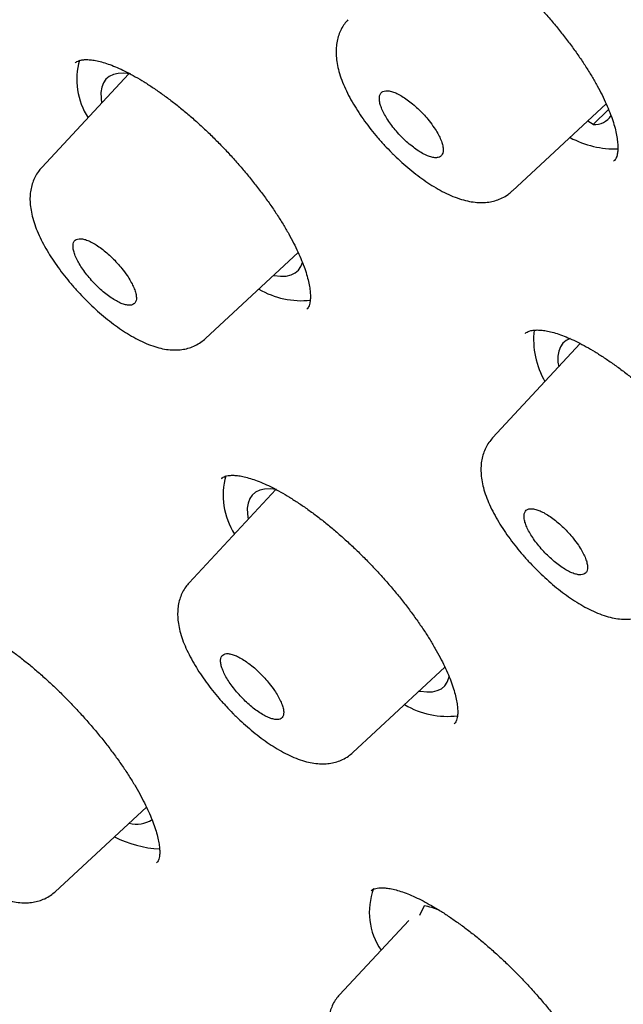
# Model space of a CAD drawing. Header units: millimetres. Extents: x 8 to 1128, y 12 to 2387.
# Tile 28 of 90: x 752 to 760, y 812 to 825. Entities that reach past the tile are written whole.
import ezdxf

# ---------------------------------------------------------------- set-up
doc = ezdxf.new("R2010")
doc.units = ezdxf.units.MM

msp = doc.modelspace()

# ---------------------------------------------------------------- linework, layer by layer
at = {"color": 7, "linetype": 'Continuous', "lineweight": 30}
for p, q in [((752.97, 824.069), (752.968, 824.067)), ((753.685, 823.922), (752.524, 822.674)), ((758.788, 822.363), (760.038, 823.52)), ((759.865, 823.248), (760.069, 823.445)), ((759.865, 823.248), (759.791, 823.291)), ((760.137, 822.759), (760.14, 822.762)), ((754.704, 820.399), (755.939, 821.542)), ((756.051, 820.788), (756.053, 820.791)), ((759.692, 820.332), (758.525, 819.077)), ((755.641, 818.39), (754.487, 817.15)), ((756.665, 814.891), (757.891, 816.025)), ((758.015, 815.275), (758.017, 815.278)), ((752.704, 813.04), (753.919, 814.165)), ((754.054, 813.424), (754.056, 813.427)), ((757.614, 812.853), (757.552, 812.724)), ((757.408, 812.656), (756.487, 811.667))]:
    msp.add_line(p, q, dxfattribs=at)
at = {"color": 7, "linetype": 'Continuous', "lineweight": 30, "flags": 128}
for points in [[(753.706, 823.919), (753.701, 823.92), (753.618, 823.928), (753.544, 823.925), (753.479, 823.911), (753.424, 823.885), (753.38, 823.848), (753.346, 823.8), (753.324, 823.742), (753.313, 823.674), (753.314, 823.596), (753.322, 823.532)], [(755.611, 821.238), (755.619, 821.237), (755.702, 821.228), (755.777, 821.231), (755.842, 821.246), (755.896, 821.272), (755.941, 821.309), (755.974, 821.356), (755.995, 821.41)], [(759.558, 820.4), (759.505, 820.374), (759.461, 820.337), (759.427, 820.29), (759.405, 820.231), (759.395, 820.163), (759.395, 820.086), (759.404, 820.022)], [(755.648, 818.389), (755.565, 818.398), (755.491, 818.395), (755.426, 818.38), (755.371, 818.354), (755.327, 818.317), (755.293, 818.269), (755.271, 818.211), (755.26, 818.143), (755.261, 818.065), (755.271, 817.993)], [(757.549, 815.709), (757.566, 815.706), (757.649, 815.698), (757.724, 815.701), (757.789, 815.715), (757.843, 815.741), (757.888, 815.778), (757.921, 815.826), (757.943, 815.884), (757.947, 815.899)]]:
    msp.add_lwpolyline(points, dxfattribs=at)
at = {"color": 7, "linetype": 'Continuous', "lineweight": 30}
for centre, radius, start, end in [((753.938, 823.848), 0.947, 164.399, 212.6946), ((759.884, 823.507), 0.26, 265.7676, 326.9852), ((760.166, 824.223), 1.302, 242.0469, 271.2865), ((755.983, 822.034), 1.131, 239.8418, 276.0547), ((760.206, 820.393), 1.136, 173.992, 209.9472), ((755.888, 818.316), 0.95, 164.3155, 212.991), ((757.923, 816.491), 1.118, 239.422, 277.0611), ((753.787, 814.334), 0.394, 255.7036, 301.7973), ((754.139, 814.993), 1.382, 242.1522, 268.1753), ((757.783, 812.767), 0.899, 159.597, 214.2864), ((757.379, 811.67), 1.206, 68.9805, 78.7594)]:
    msp.add_arc(centre, radius, start, end, dxfattribs=at)
for points, knots in [([(826.575, 770.551), (826.597, 770.574), (826.69, 770.672), (826.844, 770.854), (827.038, 771.097), (827.221, 771.35), (827.395, 771.613), (827.558, 771.885), (827.712, 772.166), (827.856, 772.456), (827.989, 772.756), (828.113, 773.065), (828.227, 773.383), (828.33, 773.71), (828.423, 774.047), (828.505, 774.393), (828.577, 774.747), (828.638, 775.11), (828.688, 775.482), (828.728, 775.863), (828.757, 776.252), (828.775, 776.649), (828.782, 777.054), (828.779, 777.466), (828.764, 777.887), (828.739, 778.314), (828.704, 778.75), (828.657, 779.192), (828.601, 779.641), (828.533, 780.097), (828.455, 780.559), (828.367, 781.028), (828.268, 781.504), (828.159, 781.986), (828.039, 782.473), (827.91, 782.967), (827.77, 783.467), (827.621, 783.972), (827.461, 784.483), (827.292, 785), (827.112, 785.522), (826.923, 786.049), (826.724, 786.582), (826.516, 787.119), (826.298, 787.662), (826.07, 788.209), (825.833, 788.761), (825.587, 789.317), (825.332, 789.878), (825.067, 790.443), (824.793, 791.012), (824.51, 791.586), (824.218, 792.163), (823.917, 792.744), (823.608, 793.329), (823.289, 793.917), (822.962, 794.508), (822.627, 795.103), (822.283, 795.701), (821.931, 796.301), (821.57, 796.905), (821.201, 797.511), (820.824, 798.119), (820.44, 798.73), (820.047, 799.343), (819.646, 799.958), (819.238, 800.575), (818.822, 801.194), (818.399, 801.814), (817.969, 802.436), (817.531, 803.058), (817.086, 803.683), (816.634, 804.307), (816.175, 804.933), (815.71, 805.56), (815.237, 806.187), (814.759, 806.814), (814.273, 807.441), (813.782, 808.069), (813.284, 808.696), (812.781, 809.323), (812.271, 809.949), (811.756, 810.575), (811.235, 811.2), (810.708, 811.824), (810.176, 812.447), (809.639, 813.069), (809.097, 813.689), (808.55, 814.308), (807.998, 814.925), (807.442, 815.54), (806.881, 816.153), (806.315, 816.764), (805.745, 817.373), (805.172, 817.979), (804.594, 818.582), (804.012, 819.182), (803.427, 819.78), (802.839, 820.374), (802.247, 820.965), (801.651, 821.553), (801.053, 822.137), (800.452, 822.717), (799.848, 823.294), (799.242, 823.866), (798.633, 824.434), (798.022, 824.998), (797.409, 825.557), (796.794, 826.112), (796.177, 826.662), (795.558, 827.207), (794.938, 827.747), (794.317, 828.282), (793.694, 828.811), (793.071, 829.335), (792.446, 829.853), (791.821, 830.366), (791.196, 830.873), (790.57, 831.374), (789.944, 831.868), (789.318, 832.357), (788.692, 832.839), (788.066, 833.315), (787.44, 833.784), (786.816, 834.246), (786.192, 834.701), (785.569, 835.149), (784.946, 835.591), (784.326, 836.025), (783.706, 836.451), (783.088, 836.871), (782.472, 837.282), (781.857, 837.687), (781.245, 838.083), (780.634, 838.471), (780.026, 838.852), (779.421, 839.224), (778.818, 839.589), (778.217, 839.945), (777.62, 840.292), (777.025, 840.632), (776.434, 840.962), (775.846, 841.285), (775.261, 841.598), (774.68, 841.903), (774.103, 842.198), (773.529, 842.485), (772.959, 842.763), (772.394, 843.032), (771.833, 843.291), (771.276, 843.541), (770.724, 843.782), (770.176, 844.014), (769.633, 844.236), (769.095, 844.448), (768.562, 844.651), (768.034, 844.844), (767.511, 845.028), (766.993, 845.201), (766.481, 845.365), (765.975, 845.519), (765.474, 845.662), (764.979, 845.796), (764.49, 845.919), (764.007, 846.033), (763.529, 846.136), (763.059, 846.228), (762.594, 846.311), (762.136, 846.383), (761.685, 846.444), (761.24, 846.494), (760.802, 846.534), (760.372, 846.564), (759.948, 846.582), (759.532, 846.59), (759.123, 846.586), (758.722, 846.572), (758.329, 846.547), (757.943, 846.511), (757.566, 846.464), (757.198, 846.406), (756.838, 846.337), (756.487, 846.258), (756.144, 846.167), (755.811, 846.066), (755.487, 845.954), (755.173, 845.832), (754.868, 845.7), (754.573, 845.557), (754.287, 845.404), (754.011, 845.241), (753.745, 845.069), (753.488, 844.886), (753.256, 844.707), (753.113, 844.583), (753.049, 844.528)], [0, 0, 0, 0, 0.001508, 0.006406, 0.011308, 0.016218, 0.021139, 0.026076, 0.031031, 0.036006, 0.041004, 0.046026, 0.051074, 0.056147, 0.061245, 0.066367, 0.071513, 0.076681, 0.081869, 0.087075, 0.092298, 0.097534, 0.102781, 0.108039, 0.113305, 0.118577, 0.123854, 0.129135, 0.134418, 0.139702, 0.144987, 0.150272, 0.155556, 0.160838, 0.166119, 0.171397, 0.176674, 0.181948, 0.18722, 0.19249, 0.197757, 0.203021, 0.208283, 0.213543, 0.2188, 0.224055, 0.229307, 0.234558, 0.239806, 0.245052, 0.250296, 0.255538, 0.260779, 0.266017, 0.271254, 0.276489, 0.281723, 0.286955, 0.292186, 0.297416, 0.302644, 0.307871, 0.313097, 0.318322, 0.323545, 0.328768, 0.33399, 0.33921, 0.34443, 0.349649, 0.354868, 0.360085, 0.365302, 0.370518, 0.375734, 0.380949, 0.386163, 0.391377, 0.39659, 0.401803, 0.407015, 0.412227, 0.417439, 0.42265, 0.427861, 0.433072, 0.438282, 0.443492, 0.448702, 0.453911, 0.459121, 0.46433, 0.469539, 0.474748, 0.479957, 0.485165, 0.490374, 0.495583, 0.500791, 0.506, 0.511208, 0.516417, 0.521625, 0.526834, 0.532043, 0.537252, 0.542461, 0.54767, 0.552879, 0.558089, 0.563298, 0.568508, 0.573718, 0.578929, 0.58414, 0.589351, 0.594562, 0.599774, 0.604986, 0.610199, 0.615412, 0.620625, 0.625839, 0.631054, 0.636269, 0.641485, 0.646701, 0.651919, 0.657136, 0.662355, 0.667575, 0.672795, 0.678016, 0.683238, 0.688461, 0.693685, 0.69891, 0.704137, 0.709364, 0.714593, 0.719823, 0.725054, 0.730287, 0.735521, 0.740757, 0.745995, 0.751234, 0.756475, 0.761718, 0.766963, 0.77221, 0.777459, 0.78271, 0.787963, 0.793219, 0.798477, 0.803738, 0.809001, 0.814266, 0.819534, 0.824805, 0.830078, 0.835354, 0.840632, 0.845913, 0.851195, 0.85648, 0.861766, 0.867053, 0.872341, 0.877628, 0.882915, 0.8882, 0.893481, 0.898758, 0.90403, 0.909293, 0.914548, 0.919791, 0.925021, 0.930235, 0.935432, 0.940609, 0.945764, 0.950896, 0.956003, 0.961084, 0.96614, 0.97117, 0.976175, 0.981156, 0.986116, 0.991057, 0.995982, 1, 1, 1, 1]), ([(741.677, 831.234), (741.746, 831.29), (741.889, 831.405), (742.116, 831.567), (742.357, 831.724), (742.606, 831.871), (742.865, 832.008), (743.133, 832.135), (743.41, 832.252), (743.696, 832.359), (743.99, 832.457), (744.293, 832.544), (744.605, 832.622), (744.926, 832.69), (745.255, 832.748), (745.592, 832.796), (745.938, 832.834), (746.292, 832.862), (746.654, 832.88), (747.024, 832.888), (747.402, 832.887), (747.789, 832.875), (748.183, 832.853), (748.585, 832.822), (748.995, 832.78), (749.412, 832.728), (749.836, 832.667), (750.268, 832.595), (750.708, 832.514), (751.154, 832.422), (751.607, 832.321), (752.068, 832.21), (752.535, 832.089), (753.008, 831.958), (753.488, 831.817), (753.975, 831.667), (754.468, 831.506), (754.966, 831.336), (755.471, 831.157), (755.982, 830.967), (756.498, 830.768), (757.02, 830.56), (757.547, 830.342), (758.08, 830.115), (758.618, 829.878), (759.16, 829.632), (759.708, 829.377), (760.26, 829.112), (760.816, 828.839), (761.378, 828.556), (761.943, 828.264), (762.512, 827.964), (763.085, 827.655), (763.662, 827.337), (764.243, 827.01), (764.827, 826.675), (765.414, 826.331), (766.005, 825.979), (766.598, 825.619), (767.195, 825.25), (767.793, 824.874), (768.395, 824.489), (768.999, 824.097), (769.605, 823.696), (770.212, 823.288), (770.822, 822.873), (771.434, 822.45), (772.047, 822.02), (772.661, 821.582), (773.276, 821.137), (773.893, 820.686), (774.51, 820.227), (775.128, 819.762), (775.747, 819.29), (776.366, 818.811), (776.985, 818.327), (777.604, 817.835), (778.223, 817.338), (778.842, 816.835), (779.46, 816.326), (780.078, 815.811), (780.695, 815.291), (781.311, 814.765), (781.926, 814.234), (782.539, 813.698), (783.151, 813.156), (783.762, 812.61), (784.37, 812.059), (784.977, 811.504), (785.582, 810.944), (786.184, 810.38), (786.784, 809.811), (787.381, 809.239), (787.976, 808.663), (788.567, 808.083), (789.156, 807.5), (789.742, 806.913), (790.324, 806.323), (790.902, 805.73), (791.477, 805.134), (792.048, 804.536), (792.615, 803.934), (793.178, 803.331), (793.737, 802.725), (794.291, 802.117), (794.84, 801.507), (795.385, 800.895), (795.925, 800.282), (796.46, 799.667), (796.99, 799.051), (797.514, 798.434), (798.033, 797.816), (798.547, 797.197), (799.055, 796.578), (799.557, 795.958), (800.053, 795.337), (800.542, 794.717), (801.026, 794.097), (801.503, 793.477), (801.974, 792.857), (802.438, 792.238), (802.895, 791.619), (803.346, 791.001), (803.789, 790.385), (804.226, 789.769), (804.655, 789.155), (805.077, 788.543), (805.491, 787.932), (805.898, 787.323), (806.297, 786.716), (806.688, 786.111), (807.072, 785.509), (807.447, 784.909), (807.814, 784.311), (808.174, 783.717), (808.525, 783.125), (808.867, 782.537), (809.201, 781.952), (809.527, 781.37), (809.844, 780.792), (810.152, 780.218), (810.451, 779.648), (810.742, 779.082), (811.023, 778.52), (811.296, 777.962), (811.559, 777.409), (811.814, 776.861), (812.059, 776.318), (812.295, 775.779), (812.521, 775.246), (812.738, 774.718), (812.946, 774.195), (813.144, 773.678), (813.332, 773.167), (813.511, 772.661), (813.68, 772.162), (813.839, 771.668), (813.989, 771.181), (814.129, 770.701), (814.259, 770.226), (814.379, 769.759), (814.49, 769.298), (814.59, 768.844), (814.681, 768.397), (814.762, 767.958), (814.833, 767.525), (814.893, 767.1), (814.944, 766.683), (814.985, 766.273), (815.016, 765.871), (815.037, 765.476), (815.048, 765.09), (815.049, 764.711), (815.041, 764.341), (815.022, 763.979), (814.993, 763.625), (814.955, 763.279), (814.907, 762.942), (814.848, 762.614), (814.78, 762.294), (814.703, 761.982), (814.615, 761.68), (814.517, 761.386), (814.41, 761.101), (814.293, 760.824), (814.166, 760.557), (814.03, 760.299), (813.883, 760.049), (813.727, 759.809), (813.563, 759.579), (813.447, 759.435), (813.389, 759.364)], [0, 0, 0, 0, 0.005048, 0.010413, 0.015773, 0.021128, 0.026476, 0.031818, 0.037153, 0.042481, 0.047802, 0.053117, 0.058426, 0.063729, 0.069028, 0.074323, 0.079613, 0.084901, 0.090186, 0.095469, 0.100751, 0.106031, 0.11131, 0.116588, 0.121866, 0.127144, 0.132422, 0.1377, 0.142977, 0.148255, 0.153534, 0.158813, 0.164092, 0.169372, 0.174652, 0.179933, 0.185214, 0.190496, 0.195778, 0.201061, 0.206344, 0.211628, 0.216912, 0.222197, 0.227482, 0.232768, 0.238054, 0.243341, 0.248628, 0.253915, 0.259203, 0.264491, 0.269779, 0.275068, 0.280357, 0.285647, 0.290936, 0.296226, 0.301517, 0.306807, 0.312098, 0.317389, 0.32268, 0.327971, 0.333263, 0.338554, 0.343846, 0.349138, 0.354431, 0.359723, 0.365016, 0.370308, 0.375601, 0.380894, 0.386187, 0.39148, 0.396773, 0.402067, 0.40736, 0.412654, 0.417947, 0.423241, 0.428534, 0.433828, 0.439122, 0.444416, 0.44971, 0.455004, 0.460298, 0.465592, 0.470886, 0.47618, 0.481474, 0.486769, 0.492063, 0.497357, 0.502651, 0.507945, 0.513239, 0.518534, 0.523828, 0.529122, 0.534416, 0.53971, 0.545004, 0.550298, 0.555592, 0.560886, 0.56618, 0.571474, 0.576768, 0.582062, 0.587355, 0.592649, 0.597942, 0.603236, 0.608529, 0.613822, 0.619116, 0.624409, 0.629702, 0.634994, 0.640287, 0.64558, 0.650872, 0.656164, 0.661457, 0.666748, 0.67204, 0.677332, 0.682623, 0.687914, 0.693205, 0.698496, 0.703787, 0.709077, 0.714367, 0.719657, 0.724946, 0.730236, 0.735525, 0.740813, 0.746101, 0.751389, 0.756677, 0.761964, 0.767251, 0.772537, 0.777823, 0.783108, 0.788393, 0.793678, 0.798962, 0.804246, 0.809529, 0.814811, 0.820093, 0.825374, 0.830655, 0.835936, 0.841215, 0.846495, 0.851774, 0.857052, 0.86233, 0.867607, 0.872885, 0.878162, 0.883439, 0.888716, 0.893994, 0.899271, 0.90455, 0.909829, 0.91511, 0.920392, 0.925677, 0.930964, 0.936254, 0.941548, 0.946845, 0.952148, 0.957456, 0.96277, 0.96809, 0.973417, 0.978751, 0.984092, 0.98944, 0.994794, 1, 1, 1, 1]), ([(740.12, 832.124), (740.1, 832.104), (740.011, 832.012), (739.861, 831.838), (739.672, 831.603), (739.493, 831.358), (739.323, 831.103), (739.163, 830.839), (739.013, 830.566), (738.873, 830.284), (738.743, 829.993), (738.623, 829.692), (738.513, 829.382), (738.413, 829.063), (738.324, 828.735), (738.245, 828.399), (738.175, 828.053), (738.117, 827.699), (738.069, 827.336), (738.031, 826.965), (738.003, 826.586), (737.986, 826.199), (737.98, 825.803), (737.984, 825.4), (737.998, 824.989), (738.023, 824.57), (738.058, 824.144), (738.104, 823.711), (738.16, 823.27), (738.226, 822.823), (738.302, 822.368), (738.389, 821.907), (738.486, 821.439), (738.593, 820.964), (738.71, 820.483), (738.837, 819.996), (738.974, 819.503), (739.121, 819.003), (739.278, 818.497), (739.445, 817.986), (739.621, 817.469), (739.808, 816.946), (740.004, 816.418), (740.209, 815.885), (740.424, 815.346), (740.649, 814.803), (740.883, 814.254), (741.126, 813.701), (741.379, 813.142), (741.641, 812.58), (741.912, 812.013), (742.192, 811.442), (742.481, 810.866), (742.779, 810.287), (743.086, 809.704), (743.402, 809.117), (743.726, 808.526), (744.059, 807.932), (744.4, 807.335), (744.75, 806.735), (745.108, 806.132), (745.475, 805.526), (745.849, 804.917), (746.232, 804.306), (746.623, 803.693), (747.021, 803.077), (747.427, 802.459), (747.841, 801.84), (748.262, 801.218), (748.691, 800.595), (749.127, 799.971), (749.57, 799.345), (750.02, 798.719), (750.478, 798.091), (750.942, 797.463), (751.413, 796.834), (751.89, 796.204), (752.374, 795.574), (752.865, 794.944), (753.361, 794.314), (753.864, 793.685), (754.372, 793.055), (754.887, 792.426), (755.407, 791.798), (755.933, 791.171), (756.464, 790.544), (757.001, 789.919), (757.543, 789.295), (758.089, 788.672), (758.641, 788.051), (759.198, 787.432), (759.759, 786.815), (760.324, 786.2), (760.894, 785.587), (761.468, 784.976), (762.046, 784.368), (762.628, 783.763), (763.214, 783.16), (763.803, 782.561), (764.396, 781.965), (764.992, 781.372), (765.591, 780.783), (766.193, 780.197), (766.798, 779.615), (767.405, 779.037), (768.016, 778.463), (768.628, 777.893), (769.243, 777.328), (769.859, 776.767), (770.478, 776.211), (771.098, 775.66), (771.72, 775.113), (772.343, 774.572), (772.968, 774.036), (773.593, 773.505), (774.22, 772.98), (774.847, 772.46), (775.475, 771.947), (776.103, 771.439), (776.732, 770.937), (777.36, 770.441), (777.989, 769.952), (778.618, 769.469), (779.246, 768.992), (779.873, 768.523), (780.5, 768.059), (781.127, 767.603), (781.752, 767.154), (782.376, 766.712), (782.869, 766.368), (783.154, 766.171), (783.232, 766.117)], [0, 0, 0, 0, 0.0021341, 0.009725, 0.0173188, 0.0249193, 0.03253, 0.0401538, 0.0477936, 0.0554515, 0.0631289, 0.0708269, 0.078546, 0.086286, 0.0940463, 0.101826, 0.1096238, 0.1174381, 0.1252674, 0.1331099, 0.1409638, 0.1488275, 0.1566995, 0.1645782, 0.1724623, 0.1803505, 0.1882419, 0.1961354, 0.2040303, 0.211926, 0.2198217, 0.2277169, 0.2356113, 0.2435046, 0.2513965, 0.259287, 0.2671757, 0.2750628, 0.282948, 0.2908314, 0.2987129, 0.3065926, 0.3144704, 0.3223464, 0.3302207, 0.3380932, 0.345964, 0.3538331, 0.3617007, 0.3695668, 0.3774313, 0.3852945, 0.3931563, 0.4010167, 0.408876, 0.416734, 0.4245908, 0.4324466, 0.4403013, 0.448155, 0.4560077, 0.4638595, 0.4717105, 0.4795606, 0.4874099, 0.4952584, 0.5031063, 0.5109534, 0.5187999, 0.5266458, 0.5344911, 0.5423358, 0.55018, 0.5580237, 0.5658669, 0.5737096, 0.5815519, 0.5893939, 0.5972354, 0.6050766, 0.6129174, 0.620758, 0.6285982, 0.6364381, 0.6442778, 0.6521173, 0.6599565, 0.6677955, 0.6756344, 0.683473, 0.6913115, 0.6991499, 0.7069882, 0.7148263, 0.7226643, 0.7305023, 0.7383402, 0.7461781, 0.7540159, 0.7618537, 0.7696915, 0.7775293, 0.7853672, 0.7932051, 0.801043, 0.808881, 0.816719, 0.8245572, 0.8323955, 0.8402339, 0.8480724, 0.8559111, 0.86375, 0.871589, 0.8794283, 0.8872678, 0.8951075, 0.9029475, 0.9107878, 0.9186284, 0.9264693, 0.9343105, 0.9421521, 0.9499941, 0.9578365, 0.9656793, 0.9735225, 0.9813663, 0.9892105, 0.9970553, 1, 1, 1, 1]), ([(741.444, 830.558), (741.389, 830.494), (741.27, 830.356), (741.099, 830.133), (740.93, 829.892), (740.771, 829.641), (740.621, 829.381), (740.481, 829.111), (740.351, 828.832), (740.231, 828.544), (740.122, 828.247), (740.022, 827.941), (739.932, 827.627), (739.852, 827.303), (739.783, 826.97), (739.724, 826.629), (739.675, 826.28), (739.637, 825.922), (739.608, 825.555), (739.591, 825.181), (739.583, 824.798), (739.586, 824.408), (739.599, 824.01), (739.622, 823.604), (739.656, 823.19), (739.7, 822.77), (739.754, 822.342), (739.818, 821.906), (739.892, 821.464), (739.977, 821.015), (740.072, 820.559), (740.177, 820.096), (740.291, 819.627), (740.416, 819.152), (740.551, 818.67), (740.696, 818.182), (740.85, 817.688), (741.014, 817.188), (741.188, 816.682), (741.372, 816.17), (741.566, 815.653), (741.769, 815.131), (741.981, 814.603), (742.203, 814.071), (742.434, 813.533), (742.675, 812.99), (742.925, 812.443), (743.184, 811.891), (743.452, 811.335), (743.73, 810.774), (744.016, 810.21), (744.311, 809.641), (744.615, 809.068), (744.928, 808.492), (745.25, 807.912), (745.58, 807.329), (745.918, 806.743), (746.265, 806.153), (746.62, 805.561), (746.983, 804.966), (747.355, 804.368), (747.734, 803.768), (748.122, 803.165), (748.517, 802.56), (748.92, 801.954), (749.33, 801.345), (749.748, 800.735), (750.173, 800.123), (750.606, 799.51), (751.045, 798.896), (751.492, 798.281), (751.945, 797.665), (752.405, 797.048), (752.872, 796.431), (753.346, 795.813), (753.826, 795.196), (754.312, 794.578), (754.804, 793.96), (755.302, 793.343), (755.806, 792.726), (756.316, 792.109), (756.831, 791.494), (757.352, 790.879), (757.879, 790.266), (758.41, 789.654), (758.946, 789.043), (759.488, 788.434), (760.034, 787.827), (760.585, 787.221), (761.14, 786.618), (761.699, 786.017), (762.263, 785.418), (762.83, 784.822), (763.402, 784.229), (763.977, 783.638), (764.556, 783.051), (765.138, 782.466), (765.723, 781.886), (766.312, 781.308), (766.903, 780.735), (767.497, 780.165), (768.094, 779.599), (768.694, 779.037), (769.295, 778.48), (769.899, 777.927), (770.504, 777.378), (771.112, 776.834), (771.721, 776.296), (772.332, 775.762), (772.943, 775.233), (773.557, 774.709), (774.171, 774.191), (774.786, 773.679), (775.401, 773.172), (776.017, 772.671), (776.634, 772.177), (777.25, 771.688), (777.867, 771.205), (778.483, 770.729), (779.1, 770.259), (779.715, 769.796), (780.33, 769.34), (780.945, 768.891), (781.558, 768.448), (782.17, 768.013), (782.781, 767.585), (783.39, 767.164), (783.998, 766.75), (784.604, 766.345), (785.208, 765.947), (785.81, 765.556), (786.41, 765.174), (787.007, 764.799), (787.602, 764.433), (788.194, 764.075), (788.783, 763.725), (789.37, 763.383), (789.952, 763.05), (790.532, 762.726), (791.108, 762.41), (791.681, 762.103), (792.249, 761.804), (792.814, 761.515), (793.375, 761.234), (793.931, 760.963), (794.483, 760.701), (795.031, 760.448), (795.574, 760.204), (796.112, 759.969), (796.645, 759.744), (797.173, 759.528), (797.696, 759.322), (798.213, 759.126), (798.725, 758.939), (799.232, 758.762), (799.733, 758.594), (800.227, 758.436), (800.716, 758.289), (801.199, 758.151), (801.676, 758.023), (802.146, 757.905), (802.609, 757.797), (803.066, 757.699), (803.517, 757.611), (803.96, 757.534), (804.397, 757.466), (804.826, 757.409), (805.249, 757.362), (805.663, 757.325), (806.071, 757.299), (806.471, 757.283), (806.863, 757.277), (807.248, 757.281), (807.625, 757.296), (807.993, 757.322), (808.354, 757.357), (808.706, 757.403), (809.05, 757.46), (809.385, 757.527), (809.711, 757.604), (810.029, 757.691), (810.338, 757.789), (810.638, 757.897), (810.929, 758.014), (811.21, 758.142), (811.483, 758.28), (811.746, 758.428), (811.999, 758.586), (812.243, 758.754), (812.475, 758.927), (812.62, 759.05), (812.691, 759.11)], [0, 0, 0, 0, 0.004523, 0.009715, 0.014911, 0.020113, 0.025321, 0.030537, 0.035761, 0.040995, 0.046238, 0.05149, 0.056752, 0.062022, 0.067301, 0.072586, 0.077878, 0.083177, 0.08848, 0.093787, 0.099098, 0.104412, 0.109728, 0.115046, 0.120365, 0.125685, 0.131006, 0.136327, 0.141647, 0.146968, 0.152288, 0.157608, 0.162927, 0.168246, 0.173563, 0.17888, 0.184197, 0.189512, 0.194827, 0.200141, 0.205454, 0.210766, 0.216077, 0.221388, 0.226698, 0.232008, 0.237316, 0.242624, 0.247932, 0.253239, 0.258545, 0.26385, 0.269156, 0.27446, 0.279764, 0.285068, 0.290371, 0.295674, 0.300977, 0.306279, 0.31158, 0.316882, 0.322183, 0.327483, 0.332784, 0.338084, 0.343384, 0.348683, 0.353983, 0.359282, 0.364581, 0.369879, 0.375178, 0.380476, 0.385774, 0.391072, 0.39637, 0.401668, 0.406965, 0.412262, 0.41756, 0.422857, 0.428154, 0.433451, 0.438748, 0.444045, 0.449341, 0.454638, 0.459934, 0.465231, 0.470528, 0.475824, 0.48112, 0.486417, 0.491713, 0.49701, 0.502306, 0.507602, 0.512899, 0.518195, 0.523491, 0.528788, 0.534084, 0.539381, 0.544677, 0.549974, 0.55527, 0.560567, 0.565864, 0.571161, 0.576458, 0.581755, 0.587052, 0.592349, 0.597646, 0.602944, 0.608241, 0.613539, 0.618837, 0.624135, 0.629433, 0.634732, 0.64003, 0.645329, 0.650628, 0.655927, 0.661227, 0.666526, 0.671826, 0.677127, 0.682427, 0.687728, 0.693029, 0.698331, 0.703632, 0.708935, 0.714237, 0.71954, 0.724844, 0.730148, 0.735452, 0.740757, 0.746062, 0.751368, 0.756675, 0.761982, 0.76729, 0.772598, 0.777907, 0.783216, 0.788527, 0.793838, 0.79915, 0.804462, 0.809776, 0.81509, 0.820405, 0.825721, 0.831038, 0.836355, 0.841674, 0.846993, 0.852312, 0.857633, 0.862954, 0.868275, 0.873597, 0.878919, 0.88424, 0.889561, 0.894882, 0.900201, 0.905518, 0.910834, 0.916146, 0.921456, 0.926761, 0.932061, 0.937355, 0.942644, 0.947924, 0.953197, 0.958461, 0.963716, 0.968962, 0.974198, 0.979425, 0.984643, 0.989853, 0.995055, 1, 1, 1, 1]), ([(757.05, 826.034), (757.055, 826.039), (757.066, 826.05), (757.091, 826.063), (757.128, 826.076), (757.175, 826.083), (757.233, 826.085), (757.302, 826.079), (757.38, 826.065), (757.466, 826.041), (757.559, 826.009), (757.659, 825.968), (757.766, 825.917), (757.879, 825.857), (757.997, 825.787), (758.12, 825.709), (758.246, 825.622), (758.374, 825.527), (758.503, 825.424), (758.632, 825.316), (758.759, 825.201), (758.885, 825.082), (759.008, 824.959), (759.129, 824.832), (759.247, 824.7), (759.362, 824.566), (759.471, 824.43), (759.575, 824.293), (759.672, 824.157), (759.762, 824.022), (759.844, 823.89), (759.918, 823.763), (759.982, 823.639), (760.038, 823.52), (760.086, 823.406), (760.125, 823.298), (760.155, 823.197), (760.176, 823.104), (760.188, 823.021), (760.193, 822.949), (760.19, 822.888), (760.182, 822.84), (760.17, 822.804), (760.156, 822.779), (760.146, 822.767), (760.14, 822.762)], [0, 0, 0, 0, 0.018731, 0.044323, 0.067579, 0.089702, 0.113184, 0.136094, 0.158803, 0.181469, 0.204109, 0.226544, 0.249408, 0.272623, 0.296139, 0.319897, 0.343828, 0.367866, 0.391941, 0.415979, 0.439938, 0.463726, 0.487452, 0.511369, 0.535446, 0.559639, 0.583897, 0.608149, 0.632332, 0.656392, 0.680284, 0.703961, 0.727271, 0.750636, 0.774085, 0.797547, 0.820922, 0.844119, 0.867051, 0.889659, 0.911946, 0.934044, 0.956212, 0.978917, 1, 1, 1, 1]), ([(756.6, 824.641), (756.584, 824.622), (756.549, 824.582), (756.508, 824.513), (756.475, 824.436), (756.454, 824.354), (756.442, 824.268), (756.441, 824.177), (756.451, 824.081), (756.472, 823.978), (756.505, 823.867), (756.551, 823.752), (756.606, 823.636), (756.671, 823.52), (756.742, 823.406), (756.82, 823.293), (756.904, 823.182), (756.993, 823.074), (757.085, 822.971), (757.152, 822.902), (757.187, 822.867), (757.19, 822.863)], [0, 0, 0, 0, 0.038588, 0.082362, 0.126633, 0.172099, 0.219512, 0.269371, 0.322623, 0.381859, 0.445241, 0.509263, 0.574362, 0.637021, 0.698133, 0.759287, 0.81931, 0.878291, 0.937701, 0.993545, 1, 1, 1, 1]), ([(752.969, 824.066), (752.973, 824.07), (752.983, 824.079), (753.005, 824.091), (753.038, 824.102), (753.082, 824.11), (753.137, 824.111), (753.204, 824.105), (753.28, 824.091), (753.364, 824.068), (753.455, 824.036), (753.554, 823.995), (753.659, 823.944), (753.77, 823.884), (753.887, 823.815), (754.009, 823.736), (754.133, 823.649), (754.261, 823.555), (754.389, 823.452), (754.518, 823.344), (754.646, 823.23), (754.771, 823.111), (754.895, 822.988), (755.016, 822.861), (755.134, 822.729), (755.249, 822.595), (755.359, 822.46), (755.464, 822.323), (755.562, 822.187), (755.654, 822.052), (755.737, 821.92), (755.812, 821.792), (755.878, 821.669), (755.936, 821.55), (755.985, 821.436), (756.026, 821.328), (756.058, 821.227), (756.081, 821.134), (756.095, 821.051), (756.101, 820.978), (756.1, 820.918), (756.093, 820.869), (756.082, 820.834), (756.069, 820.808), (756.06, 820.797), (756.054, 820.791)], [0, 0, 0, 0, 0.016999, 0.042526, 0.065685, 0.08768, 0.111025, 0.133805, 0.156412, 0.179003, 0.201597, 0.22401, 0.246817, 0.269986, 0.293467, 0.317199, 0.341114, 0.365142, 0.389218, 0.413264, 0.437234, 0.461049, 0.484765, 0.508665, 0.532728, 0.55691, 0.581161, 0.605414, 0.629602, 0.653673, 0.677581, 0.701282, 0.724599, 0.747945, 0.771378, 0.794829, 0.818196, 0.841385, 0.864302, 0.886875, 0.909089, 0.931043, 0.952991, 0.975283, 1, 1, 1, 1]), ([(757.679, 823.297), (757.659, 823.322), (757.618, 823.371), (757.55, 823.442), (757.478, 823.507), (757.407, 823.565), (757.335, 823.614), (757.268, 823.653), (757.205, 823.68), (757.149, 823.695), (757.101, 823.697), (757.063, 823.687), (757.035, 823.664), (757.02, 823.63), (757.016, 823.585), (757.024, 823.53), (757.044, 823.467), (757.076, 823.399), (757.118, 823.326), (757.169, 823.251), (757.228, 823.175), (757.293, 823.102), (757.362, 823.033), (757.434, 822.971), (757.506, 822.916), (757.576, 822.871), (757.642, 822.836), (757.702, 822.814), (757.756, 822.803), (757.8, 822.806), (757.834, 822.821), (757.857, 822.848), (757.869, 822.886), (757.868, 822.935), (757.855, 822.993), (757.831, 823.058), (757.795, 823.129), (757.746, 823.209), (757.703, 823.266), (757.679, 823.297)], [0, 0, 0, 0, 0.026471, 0.053709, 0.08018, 0.10742, 0.13388, 0.161109, 0.187558, 0.214774, 0.241217, 0.268427, 0.294874, 0.322087, 0.348545, 0.375769, 0.40224, 0.429479, 0.455961, 0.48321, 0.509695, 0.536947, 0.563425, 0.590672, 0.617137, 0.64437, 0.670822, 0.698042, 0.724486, 0.751697, 0.778141, 0.805352, 0.831806, 0.859026, 0.885493, 0.912728, 0.939207, 0.966454, 1, 1, 1, 1]), ([(757.19, 822.863), (757.208, 822.846), (757.258, 822.797), (757.344, 822.718), (757.449, 822.629), (757.556, 822.546), (757.664, 822.47), (757.773, 822.402), (757.885, 822.341), (757.998, 822.289), (758.108, 822.249), (758.214, 822.223), (758.313, 822.209), (758.406, 822.207), (758.493, 822.217), (758.575, 822.237), (758.655, 822.269), (758.727, 822.31), (758.769, 822.347), (758.787, 822.363)], [0, 0, 0, 0, 0.033941, 0.098215, 0.16332, 0.229239, 0.295331, 0.362249, 0.431494, 0.502745, 0.574622, 0.640391, 0.701401, 0.757774, 0.809905, 0.858904, 0.906465, 0.958195, 1, 1, 1, 1]), ([(752.524, 822.673), (752.509, 822.656), (752.475, 822.618), (752.435, 822.551), (752.402, 822.475), (752.38, 822.394), (752.369, 822.309), (752.367, 822.221), (752.377, 822.127), (752.397, 822.025), (752.43, 821.915), (752.475, 821.801), (752.53, 821.686), (752.594, 821.57), (752.665, 821.457), (752.742, 821.344), (752.825, 821.234), (752.914, 821.126), (753.005, 821.023), (753.073, 820.951), (753.11, 820.914), (753.116, 820.908)], [0, 0, 0, 0, 0.03547, 0.078944, 0.122829, 0.167833, 0.214744, 0.264155, 0.31668, 0.375502, 0.439068, 0.503532, 0.569172, 0.632266, 0.69343, 0.754792, 0.81502, 0.874082, 0.933574, 0.98953, 1, 1, 1, 1]), ([(753.591, 821.331), (753.571, 821.356), (753.53, 821.405), (753.462, 821.475), (753.391, 821.54), (753.32, 821.597), (753.25, 821.646), (753.183, 821.684), (753.121, 821.712), (753.066, 821.727), (753.019, 821.729), (752.983, 821.719), (752.956, 821.696), (752.942, 821.662), (752.939, 821.617), (752.949, 821.563), (752.97, 821.5), (753.002, 821.432), (753.045, 821.359), (753.096, 821.285), (753.156, 821.209), (753.22, 821.137), (753.29, 821.068), (753.361, 821.006), (753.432, 820.952), (753.501, 820.907), (753.567, 820.872), (753.626, 820.85), (753.678, 820.84), (753.721, 820.842), (753.754, 820.857), (753.776, 820.884), (753.786, 820.922), (753.784, 820.971), (753.77, 821.029), (753.745, 821.093), (753.708, 821.164), (753.659, 821.244), (753.615, 821.3), (753.591, 821.331)], [0, 0, 0, 0, 0.026477, 0.053722, 0.0802, 0.107445, 0.133916, 0.161156, 0.187615, 0.214843, 0.241293, 0.268511, 0.294958, 0.322171, 0.348622, 0.375839, 0.4023, 0.429527, 0.455998, 0.483237, 0.509716, 0.536964, 0.563444, 0.590693, 0.617167, 0.644409, 0.670873, 0.698104, 0.724557, 0.751777, 0.778224, 0.805438, 0.831887, 0.859102, 0.885559, 0.912783, 0.939251, 0.966486, 1, 1, 1, 1]), ([(753.116, 820.908), (753.133, 820.891), (753.184, 820.842), (753.269, 820.763), (753.373, 820.674), (753.479, 820.591), (753.586, 820.515), (753.694, 820.446), (753.805, 820.384), (753.917, 820.331), (754.026, 820.291), (754.131, 820.263), (754.23, 820.248), (754.322, 820.246), (754.408, 820.254), (754.489, 820.273), (754.569, 820.305), (754.642, 820.346), (754.684, 820.382), (754.704, 820.399)], [0, 0, 0, 0, 0.033879, 0.09808, 0.163108, 0.228942, 0.294956, 0.361821, 0.43103, 0.502287, 0.574357, 0.640405, 0.701502, 0.757634, 0.809382, 0.857964, 0.905178, 0.956634, 1, 1, 1, 1]), ([(758.958, 820.469), (758.958, 820.469), (758.957, 820.469), (758.957, 820.468), (758.956, 820.467)], [0, 0, 0, 0, 0.06424, 1, 1, 1, 1]), ([(758.958, 820.466), (758.962, 820.47), (758.972, 820.48), (758.995, 820.493), (759.029, 820.505), (759.075, 820.512), (759.131, 820.514), (759.199, 820.509), (759.275, 820.495), (759.36, 820.473), (759.453, 820.441), (759.552, 820.401), (759.658, 820.351), (759.77, 820.291), (759.888, 820.223), (760.011, 820.145), (760.136, 820.059), (760.265, 819.965), (760.394, 819.863), (760.523, 819.756), (760.652, 819.642), (760.778, 819.524), (760.902, 819.402), (761.024, 819.275), (761.143, 819.144), (761.258, 819.011), (761.369, 818.876), (761.474, 818.739), (761.573, 818.604), (761.665, 818.47), (761.749, 818.338), (761.824, 818.21), (761.89, 818.087), (761.948, 817.969), (761.997, 817.855), (762.038, 817.746), (762.07, 817.645), (762.093, 817.552), (762.107, 817.469), (762.113, 817.397), (762.111, 817.336), (762.104, 817.287), (762.093, 817.251), (762.08, 817.224), (762.069, 817.213), (762.064, 817.206)], [0, 0, 0, 0, 0.016715, 0.042342, 0.065571, 0.087633, 0.111052, 0.133891, 0.156541, 0.179161, 0.201772, 0.224191, 0.247014, 0.270193, 0.293681, 0.317414, 0.341327, 0.36535, 0.389417, 0.413451, 0.437409, 0.461206, 0.484914, 0.508809, 0.532866, 0.557042, 0.581286, 0.60553, 0.629708, 0.653766, 0.677659, 0.701344, 0.72465, 0.747994, 0.771426, 0.794875, 0.818242, 0.841432, 0.864356, 0.886945, 0.909192, 0.931204, 0.953236, 0.975673, 1, 1, 1, 1]), ([(758.525, 819.077), (758.508, 819.057), (758.472, 819.016), (758.431, 818.945), (758.4, 818.868), (758.379, 818.786), (758.369, 818.701), (758.369, 818.611), (758.379, 818.516), (758.401, 818.413), (758.436, 818.303), (758.482, 818.189), (758.539, 818.073), (758.604, 817.958), (758.676, 817.845), (758.755, 817.733), (758.839, 817.624), (758.929, 817.517), (759.021, 817.414), (759.086, 817.348), (759.118, 817.316)], [0, 0, 0, 0, 0.041152, 0.084891, 0.12911, 0.174517, 0.221882, 0.27172, 0.325109, 0.384626, 0.448398, 0.512858, 0.578239, 0.641056, 0.702465, 0.763788, 0.823931, 0.883141, 0.942765, 1, 1, 1, 1]), ([(754.92, 818.541), (754.92, 818.541), (754.919, 818.541), (754.918, 818.54), (754.918, 818.539)], [0, 0, 0, 0, 0.14362, 1, 1, 1, 1]), ([(754.919, 818.538), (754.922, 818.541), (754.931, 818.55), (754.951, 818.561), (754.982, 818.572), (755.025, 818.579), (755.078, 818.581), (755.144, 818.575), (755.218, 818.561), (755.301, 818.539), (755.392, 818.507), (755.49, 818.467), (755.594, 818.417), (755.705, 818.358), (755.821, 818.289), (755.943, 818.212), (756.067, 818.126), (756.195, 818.032), (756.323, 817.93), (756.452, 817.822), (756.581, 817.709), (756.707, 817.591), (756.831, 817.469), (756.953, 817.342), (757.072, 817.212), (757.188, 817.079), (757.299, 816.944), (757.405, 816.808), (757.505, 816.672), (757.598, 816.538), (757.683, 816.407), (757.759, 816.279), (757.827, 816.156), (757.886, 816.038), (757.937, 815.924), (757.98, 815.816), (758.013, 815.715), (758.038, 815.622), (758.053, 815.539), (758.061, 815.466), (758.061, 815.405), (758.055, 815.357), (758.045, 815.321), (758.033, 815.296), (758.025, 815.283), (758.018, 815.278), (758.018, 815.277)], [0, 0, 0, 0, 0.015443, 0.0409, 0.063999, 0.085917, 0.10918, 0.131883, 0.154428, 0.176971, 0.199535, 0.221939, 0.244709, 0.267848, 0.291304, 0.315015, 0.338915, 0.362932, 0.387001, 0.411044, 0.435015, 0.458839, 0.482545, 0.506426, 0.530471, 0.554638, 0.578878, 0.603124, 0.627309, 0.65138, 0.67529, 0.698998, 0.722318, 0.745647, 0.769065, 0.792505, 0.815866, 0.83905, 0.86196, 0.884519, 0.906699, 0.92858, 0.950415, 0.972504, 0.998213, 1, 1, 1, 1]), ([(759.597, 817.742), (759.577, 817.766), (759.536, 817.815), (759.468, 817.884), (759.397, 817.949), (759.326, 818.006), (759.255, 818.055), (759.188, 818.093), (759.125, 818.12), (759.07, 818.134), (759.023, 818.137), (758.986, 818.127), (758.959, 818.104), (758.944, 818.07), (758.941, 818.026), (758.95, 817.972), (758.97, 817.91), (759.002, 817.842), (759.045, 817.77), (759.096, 817.696), (759.155, 817.621), (759.22, 817.549), (759.289, 817.481), (759.36, 817.419), (759.432, 817.365), (759.501, 817.32), (759.567, 817.286), (759.627, 817.264), (759.679, 817.254), (759.723, 817.256), (759.756, 817.271), (759.779, 817.297), (759.789, 817.336), (759.788, 817.384), (759.774, 817.441), (759.749, 817.505), (759.713, 817.575), (759.664, 817.655), (759.621, 817.711), (759.597, 817.742)], [0, 0, 0, 0, 0.0264703, 0.0537081, 0.0801785, 0.1074168, 0.1338809, 0.1611129, 0.1875686, 0.2147917, 0.2412426, 0.2684605, 0.2949122, 0.3221307, 0.3485886, 0.3758133, 0.40228, 0.4295137, 0.455988, 0.4832298, 0.509707, 0.5369522, 0.5634266, 0.5906691, 0.617136, 0.6443709, 0.670829, 0.6980547, 0.7245065, 0.7517254, 0.7781762, 0.8053939, 0.8318494, 0.8590717, 0.8855356, 0.9127664, 0.9392387, 0.9664783, 1, 1, 1, 1]), ([(759.118, 817.316), (759.135, 817.299), (759.186, 817.25), (759.272, 817.172), (759.376, 817.083), (759.483, 817.001), (759.59, 816.926), (759.699, 816.857), (759.81, 816.796), (759.923, 816.745), (760.033, 816.705), (760.138, 816.678), (760.237, 816.665), (760.329, 816.663), (760.415, 816.672), (760.497, 816.692), (760.577, 816.724), (760.648, 816.765), (760.689, 816.801), (760.707, 816.817)], [0, 0, 0, 0, 0.033969, 0.098319, 0.163496, 0.229481, 0.295636, 0.362652, 0.432012, 0.503344, 0.575509, 0.641542, 0.702753, 0.759093, 0.811087, 0.85992, 0.907417, 0.95913, 1, 1, 1, 1]), ([(754.487, 817.149), (754.472, 817.132), (754.437, 817.093), (754.398, 817.025), (754.365, 816.949), (754.344, 816.869), (754.333, 816.785), (754.333, 816.697), (754.342, 816.604), (754.363, 816.503), (754.397, 816.394), (754.443, 816.281), (754.499, 816.166), (754.563, 816.052), (754.635, 815.939), (754.712, 815.828), (754.796, 815.718), (754.885, 815.611), (754.976, 815.509), (755.043, 815.439), (755.079, 815.403), (755.083, 815.399)], [0, 0, 0, 0, 0.036904, 0.080269, 0.124014, 0.168855, 0.215595, 0.264858, 0.317255, 0.376099, 0.439906, 0.504702, 0.570616, 0.633879, 0.695226, 0.756707, 0.817021, 0.876199, 0.935809, 0.991842, 1, 1, 1, 1]), ([(750.959, 816.695), (750.962, 816.698), (750.969, 816.705), (750.985, 816.714), (751.014, 816.724), (751.054, 816.731), (751.105, 816.733), (751.168, 816.727), (751.24, 816.713), (751.321, 816.691), (751.41, 816.66), (751.506, 816.619), (751.608, 816.57), (751.718, 816.511), (751.833, 816.442), (751.953, 816.365), (752.077, 816.279), (752.204, 816.185), (752.332, 816.084), (752.461, 815.976), (752.589, 815.863), (752.715, 815.745), (752.839, 815.623), (752.961, 815.496), (753.081, 815.366), (753.198, 815.233), (753.31, 815.098), (753.417, 814.962), (753.518, 814.827), (753.612, 814.693), (753.699, 814.561), (753.777, 814.433), (753.846, 814.31), (753.908, 814.191), (753.96, 814.077), (754.005, 813.969), (754.04, 813.868), (754.067, 813.774), (754.084, 813.69), (754.094, 813.617), (754.096, 813.556), (754.091, 813.507), (754.083, 813.471), (754.072, 813.446), (754.065, 813.433), (754.058, 813.428), (754.057, 813.427)], [0, 0, 0, 0, 0.014105, 0.039301, 0.062253, 0.084008, 0.107095, 0.129638, 0.152057, 0.174495, 0.19699, 0.219364, 0.24206, 0.265136, 0.288539, 0.312206, 0.336069, 0.360058, 0.384106, 0.408136, 0.432099, 0.455931, 0.479619, 0.503459, 0.527466, 0.551601, 0.575813, 0.600041, 0.624214, 0.648278, 0.672187, 0.695903, 0.719236, 0.742527, 0.765912, 0.789329, 0.812674, 0.835847, 0.858747, 0.881283, 0.903408, 0.92517, 0.946795, 0.968452, 0.993168, 1, 1, 1, 1]), ([(755.553, 815.81), (755.533, 815.835), (755.492, 815.883), (755.424, 815.953), (755.354, 816.018), (755.283, 816.075), (755.212, 816.124), (755.146, 816.163), (755.084, 816.19), (755.029, 816.206), (754.983, 816.209), (754.946, 816.199), (754.92, 816.178), (754.905, 816.145), (754.903, 816.1), (754.912, 816.047), (754.933, 815.986), (754.965, 815.919), (755.008, 815.847), (755.059, 815.773), (755.118, 815.699), (755.182, 815.627), (755.251, 815.559), (755.322, 815.497), (755.393, 815.442), (755.462, 815.397), (755.527, 815.362), (755.587, 815.34), (755.639, 815.329), (755.681, 815.33), (755.714, 815.344), (755.736, 815.37), (755.746, 815.408), (755.744, 815.455), (755.731, 815.512), (755.705, 815.575), (755.669, 815.645), (755.62, 815.724), (755.577, 815.78), (755.553, 815.81)], [0, 0, 0, 0, 0.026475, 0.053717, 0.080192, 0.107434, 0.133906, 0.161146, 0.187611, 0.214844, 0.241302, 0.268527, 0.29498, 0.3222, 0.348653, 0.375873, 0.402331, 0.429555, 0.456021, 0.483253, 0.509725, 0.536965, 0.56344, 0.590683, 0.617157, 0.644398, 0.670866, 0.698101, 0.724561, 0.751789, 0.778243, 0.805464, 0.831916, 0.859136, 0.885591, 0.912814, 0.939277, 0.966507, 1, 1, 1, 1]), ([(755.083, 815.399), (755.101, 815.382), (755.151, 815.332), (755.237, 815.254), (755.34, 815.166), (755.446, 815.083), (755.553, 815.007), (755.661, 814.939), (755.771, 814.877), (755.882, 814.825), (755.991, 814.784), (756.096, 814.756), (756.194, 814.742), (756.285, 814.739), (756.371, 814.747), (756.452, 814.766), (756.532, 814.797), (756.604, 814.838), (756.645, 814.874), (756.664, 814.891)], [0, 0, 0, 0, 0.033909, 0.098188, 0.163292, 0.229197, 0.295281, 0.362246, 0.43157, 0.502932, 0.575278, 0.641613, 0.702893, 0.75898, 0.810593, 0.859019, 0.906156, 0.957588, 1, 1, 1, 1]), ([(751.129, 813.557), (751.146, 813.54), (751.196, 813.491), (751.281, 813.412), (751.385, 813.323), (751.49, 813.241), (751.596, 813.165), (751.703, 813.095), (751.812, 813.033), (751.922, 812.98), (752.03, 812.938), (752.135, 812.91), (752.232, 812.894), (752.323, 812.89), (752.408, 812.898), (752.488, 812.916), (752.567, 812.946), (752.641, 812.986), (752.683, 813.023), (752.703, 813.04)], [0, 0, 0, 0, 0.033839, 0.098028, 0.163041, 0.228851, 0.294854, 0.361739, 0.430994, 0.502394, 0.574855, 0.641538, 0.702868, 0.758704, 0.809946, 0.857977, 0.904717, 0.955839, 1, 1, 1, 1]), ([(756.908, 813.053), (756.911, 813.056), (756.919, 813.063), (756.937, 813.074), (756.967, 813.084), (757.008, 813.091), (757.061, 813.093), (757.125, 813.088), (757.198, 813.074), (757.281, 813.052), (757.371, 813.021), (757.468, 812.981), (757.572, 812.931), (757.682, 812.873), (757.798, 812.805), (757.92, 812.728), (758.044, 812.642), (758.172, 812.549), (758.301, 812.448), (758.43, 812.341), (758.559, 812.228), (758.686, 812.111), (758.811, 811.989), (758.934, 811.863), (759.054, 811.734), (759.171, 811.601), (759.283, 811.467), (759.39, 811.331), (759.491, 811.196), (759.586, 811.063), (759.672, 810.932), (759.75, 810.804), (759.819, 810.682), (759.88, 810.564), (759.933, 810.45), (759.976, 810.342), (760.011, 810.241), (760.037, 810.148), (760.054, 810.065), (760.063, 809.992), (760.064, 809.932), (760.06, 809.883), (760.051, 809.847), (760.039, 809.822), (760.032, 809.81), (760.025, 809.804), (760.024, 809.803)], [0, 0, 0, 0, 0.014762, 0.040001, 0.062979, 0.084789, 0.107934, 0.130542, 0.153017, 0.175502, 0.198028, 0.220412, 0.243146, 0.266254, 0.289683, 0.31337, 0.337249, 0.361248, 0.385302, 0.409332, 0.433293, 0.457113, 0.480803, 0.504658, 0.528679, 0.552825, 0.577045, 0.601276, 0.625449, 0.649509, 0.673412, 0.697116, 0.720434, 0.743739, 0.767136, 0.790559, 0.813906, 0.837078, 0.859975, 0.882513, 0.904655, 0.926463, 0.948188, 0.970095, 0.995313, 1, 1, 1, 1]), ([(756.909, 813.056), (756.909, 813.056), (756.908, 813.055), (756.907, 813.054), (756.907, 813.054)], [0, 0, 0, 0, 0.426605, 1, 1, 1, 1]), ([(756.488, 811.667), (756.472, 811.649), (756.438, 811.61), (756.398, 811.542), (756.367, 811.466), (756.346, 811.386), (756.335, 811.303), (756.335, 811.216), (756.346, 811.123), (756.367, 811.023), (756.401, 810.916), (756.447, 810.803), (756.504, 810.689), (756.569, 810.575), (756.641, 810.463), (756.719, 810.353), (756.803, 810.244), (756.892, 810.138), (756.983, 810.036), (757.051, 809.966), (757.087, 809.931), (757.091, 809.926)], [0, 0, 0, 0, 0.037546, 0.080712, 0.124221, 0.168794, 0.215249, 0.264255, 0.31636, 0.375002, 0.438901, 0.503935, 0.570068, 0.633467, 0.694826, 0.756345, 0.816685, 0.875863, 0.935472, 0.991505, 1, 1, 1, 1])]:
    msp.add_open_spline(points, degree=3, knots=knots, dxfattribs=at)

doc.saveas('drawing.dxf')
